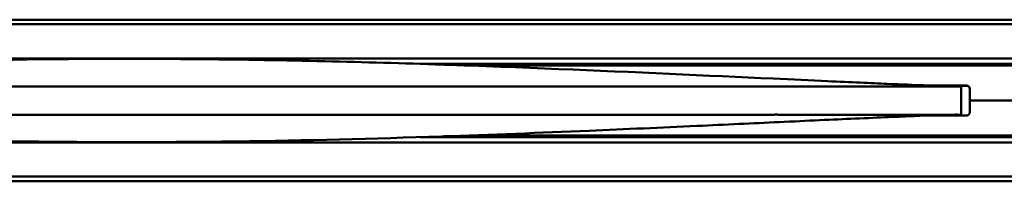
# Model space of a CAD drawing. Header units: millimetres. Extents: x 769 to 2336, y 1112 to 2601.
# Tile 2 of 14: x 1063 to 1359, y 1117 to 1166. Entities that reach past the tile are written whole.
import ezdxf

# ---------------------------------------------------------------- set-up
doc = ezdxf.new("R2010")
doc.units = ezdxf.units.MM
doc.header["$LTSCALE"] = 10
doc.layers.add('Visibile (ISO)', color=7, linetype='Continuous', lineweight=50)

msp = doc.modelspace()

# ---------------------------------------------------------------- linework, layer by layer
at = {"layer": 'Visibile (ISO)'}
for p, q in [((792.93, 1165.95), (1533.43, 1165.95)), ((1533.43, 1164.56), (792.93, 1164.56)), ((792.93, 1154.35), (1533.43, 1154.35)), ((1533.43, 1152.69), (1183.55, 1152.69)), ((1190.82, 1152.45), (1232.32, 1152.45)), ((1197.71, 1152.21), (1533.43, 1152.21)), ((1066.01, 1145.95), (1060.95, 1145.95)), ((1071.1, 1145.95), (1066.01, 1145.95)), ((1074.15, 1145.95), (1071.1, 1145.95)), ((1077.21, 1145.95), (1074.15, 1145.95)), ((1080.31, 1145.95), (1077.21, 1145.95)), ((1083.43, 1145.95), (1080.31, 1145.95)), ((1089.64, 1145.95), (1083.43, 1145.95)), ((1095.88, 1145.95), (1089.64, 1145.95)), ((1102.01, 1145.95), (1095.88, 1145.95)), ((1108.12, 1145.95), (1102.01, 1145.95)), ((1114.2, 1145.95), (1108.12, 1145.95)), ((1117.24, 1145.95), (1114.2, 1145.95)), ((1120.27, 1145.95), (1117.24, 1145.95)), ((1123.26, 1145.95), (1120.27, 1145.95)), ((1126.24, 1145.95), (1123.26, 1145.95)), ((1131.36, 1145.95), (1126.24, 1145.95)), ((1136.44, 1145.95), (1131.36, 1145.95)), ((1141.5, 1145.95), (1136.44, 1145.95)), ((1146.52, 1145.95), (1141.5, 1145.95)), ((1151.5, 1145.95), (1146.52, 1145.95)), ((1156.45, 1145.95), (1151.5, 1145.95)), ((1161.37, 1145.95), (1156.45, 1145.95)), ((1166.18, 1145.95), (1161.37, 1145.95)), ((1168.58, 1145.95), (1166.18, 1145.95)), ((1170.96, 1145.95), (1168.58, 1145.95)), ((1174.12, 1145.95), (1170.96, 1145.95)), ((1177.26, 1145.95), (1174.12, 1145.95)), ((1180.38, 1145.95), (1177.26, 1145.95)), ((1184.25, 1145.95), (1180.38, 1145.95)), ((1188.09, 1145.95), (1184.25, 1145.95)), ((1191.89, 1145.95), (1188.09, 1145.95)), ((1195.65, 1145.95), (1191.89, 1145.95)), ((1199.38, 1145.95), (1195.65, 1145.95)), ((1203.07, 1145.95), (1199.38, 1145.95)), ((1208.96, 1145.95), (1207.01, 1145.95)), ((1210.9, 1145.95), (1208.96, 1145.95)), ((1213.78, 1145.95), (1210.9, 1145.95)), ((1216.64, 1145.95), (1213.78, 1145.95)), ((1219.47, 1145.95), (1216.64, 1145.95)), ((1347.43, 1146.21), (1336.11, 1146.21)), ((1347.77, 1146.15), (1337.81, 1146.15)), ((1345.82, 1137.45), (1345.82, 1145.95)), ((1348.43, 1141.71), (1348.43, 1145.21)), ((1348.43, 1141.71), (1348.43, 1138.21)), ((1387.43, 1141.71), (1348.43, 1141.71)), ((1387.43, 1141.71), (1348.43, 1141.71)), ((1066.01, 1137.45), (1060.95, 1137.45)), ((1071.1, 1137.45), (1066.01, 1137.45)), ((1074.15, 1137.45), (1071.1, 1137.45)), ((1077.21, 1137.45), (1074.15, 1137.45)), ((1080.31, 1137.45), (1077.21, 1137.45)), ((1083.43, 1137.45), (1080.31, 1137.45)), ((1089.64, 1137.45), (1083.43, 1137.45)), ((1095.88, 1137.45), (1089.64, 1137.45)), ((1102.01, 1137.45), (1095.88, 1137.45)), ((1108.12, 1137.45), (1102.01, 1137.45)), ((1114.2, 1137.45), (1108.12, 1137.45)), ((1117.24, 1137.45), (1114.2, 1137.45)), ((1120.27, 1137.45), (1117.24, 1137.45)), ((1123.26, 1137.45), (1120.27, 1137.45)), ((1126.24, 1137.45), (1123.26, 1137.45)), ((1131.36, 1137.45), (1126.24, 1137.45)), ((1136.44, 1137.45), (1131.36, 1137.45)), ((1141.5, 1137.45), (1136.44, 1137.45)), ((1146.52, 1137.45), (1141.5, 1137.45)), ((1151.5, 1137.45), (1146.52, 1137.45)), ((1156.45, 1137.45), (1151.5, 1137.45)), ((1161.37, 1137.45), (1156.45, 1137.45)), ((1166.18, 1137.45), (1161.37, 1137.45)), ((1168.58, 1137.45), (1166.18, 1137.45)), ((1170.96, 1137.45), (1168.58, 1137.45)), ((1174.12, 1137.45), (1170.96, 1137.45)), ((1177.26, 1137.45), (1174.12, 1137.45)), ((1180.38, 1137.45), (1177.26, 1137.45)), ((1184.25, 1137.45), (1180.38, 1137.45)), ((1188.09, 1137.45), (1184.25, 1137.45)), ((1191.89, 1137.45), (1188.09, 1137.45)), ((1195.65, 1137.45), (1191.89, 1137.45)), ((1199.38, 1137.45), (1195.65, 1137.45)), ((1203.07, 1137.45), (1199.38, 1137.45)), ((1207.01, 1137.45), (1203.07, 1137.45)), ((1208.96, 1137.45), (1207.01, 1137.45)), ((1210.9, 1137.45), (1208.96, 1137.45)), ((1213.78, 1137.45), (1210.9, 1137.45)), ((1216.64, 1137.45), (1213.78, 1137.45)), ((1219.47, 1137.45), (1216.64, 1137.45)), ((1222.26, 1137.45), (1219.47, 1137.45)), ((1225.33, 1137.45), (1222.26, 1137.45)), ((1347.43, 1137.21), (1336.65, 1137.21)), ((1337.8, 1137.25), (1347.71, 1137.25)), ((1198.26, 1131.21), (1533.43, 1131.21)), ((1533.43, 1129.06), (792.93, 1129.06)), ((1183.54, 1130.71), (1533.43, 1130.71)), ((1232.32, 1130.95), (1190.82, 1130.95)), ((792.93, 1118.85), (1533.43, 1118.85)), ((1533.43, 1117.45), (792.93, 1117.45))]:
    msp.add_line(p, q, dxfattribs=at)
for centre, start, end in [((1232.32, 1151.45), 49.4563, 90), ((1347.43, 1145.21), 0, 90), ((1347.43, 1145.19), 0, 73.7398), ((1347.43, 1138.21), 270, 0), ((1232.32, 1131.95), 270, 312.2436)]:
    msp.add_arc(centre, 1, start, end, dxfattribs=at)
for centre, major_axis, ratio, start_param, end_param in [((1283.96, 4584.39), (0, -3446.94), 0.627788, 6.282733, 6.283549), ((1285.71, 4616.34), (0, -3478.89), 0.614696, 6.282736, 6.283545), ((1287.42, 4653.37), (0, -3515.92), 0.601567, 6.282739, 6.283541), ((1289.09, 4693.91), (0, -3556.46), 0.58844, 6.282745, 6.283538), ((1290.46, 4732.09), (0, -3594.63), 0.577515, 6.282882, 6.283405), ((1291.53, 4763.87), (0, -3626.42), 0.568811, 6.282887, 6.283407), ((1293.11, 4815.03), (0, -3677.58), 0.555777, 6.282638, 6.283664)]:
    msp.add_ellipse(centre, major_axis=major_axis, ratio=ratio, start_param=start_param, end_param=end_param, dxfattribs=at)
for points, knots in [([(846.09, 1145.96), (847.52, 1145.97), (848.85, 1146), (852.59, 1146.1), (856.4, 1146.23), (868.35, 1146.72), (875.17, 1147.01), (890.44, 1147.71), (898.17, 1148.07), (914.71, 1148.85), (923.64, 1149.26), (944.2, 1150.2), (956.01, 1150.72), (983.84, 1151.86), (1000.01, 1152.46), (1038.08, 1153.59), (1060.11, 1154.03), (1106.43, 1154.31), (1130.78, 1154.05), (1178.54, 1152.94), (1202.07, 1152.1), (1247.42, 1150.23), (1269.97, 1149.17), (1295.23, 1148), (1300.74, 1147.74), (1312.82, 1147.18), (1318.86, 1146.91), (1328.16, 1146.52), (1331.78, 1146.37), (1337.88, 1146.14), (1339.82, 1146.08), (1342.55, 1146.01), (1343.42, 1145.99), (1344.94, 1145.96), (1345.32, 1145.96), (1345.68, 1145.96)], [0, 0, 0, 0, 4.693208, 4.693208, 9.69309, 9.69309, 13.291414, 13.291414, 16.074856, 16.074856, 18.957536, 18.957536, 22.600918, 22.600918, 27.500553, 27.500553, 34.110368, 34.110368, 41.399665, 41.399665, 48.497801, 48.497801, 55.327631, 55.327631, 57.354718, 57.354718, 60.242494, 60.242494, 62.965086, 62.965086, 66.199587, 66.199587, 69.848553, 69.848553, 71.112961, 71.112961, 71.112961, 71.112961]), ([(1228.37, 1145.95), (1227.86, 1145.95), (1227.36, 1145.95), (1226.35, 1145.95), (1225.84, 1145.95), (1225.33, 1145.95)], [-0.3368718, -0.3368718, -0.3368718, -0.3368718, -0.1684472, -0.1684472, -0.0000227, -0.0000227, -0.0000227, -0.0000227]), ([(1231.36, 1145.95), (1230.86, 1145.95), (1230.36, 1145.95), (1229.37, 1145.95), (1228.87, 1145.95), (1228.37, 1145.95)], [-0.3354909, -0.3354909, -0.3354909, -0.3354909, -0.1677555, -0.1677555, -0.00002, -0.00002, -0.00002, -0.00002]), ([(1234.31, 1145.95), (1233.82, 1145.95), (1233.33, 1145.95), (1232.35, 1145.95), (1231.85, 1145.95), (1231.36, 1145.95)], [-0.3341565, -0.3341565, -0.3341565, -0.3341565, -0.1670869, -0.1670869, -0.0000173, -0.0000173, -0.0000173, -0.0000173]), ([(1237.23, 1145.95), (1236.74, 1145.95), (1236.26, 1145.95), (1235.28, 1145.95), (1234.8, 1145.95), (1234.31, 1145.95)], [-0.3328674, -0.3328674, -0.3328674, -0.3328674, -0.1664413, -0.1664413, -0.0000151, -0.0000151, -0.0000151, -0.0000151]), ([(1240.1, 1145.95), (1239.62, 1145.95), (1239.14, 1145.95), (1238.18, 1145.95), (1237.7, 1145.95), (1237.23, 1145.95)], [-0.3316356, -0.3316356, -0.3316356, -0.3316356, -0.1658247, -0.1658247, -0.0000138, -0.0000138, -0.0000138, -0.0000138]), ([(1243.09, 1145.95), (1242.59, 1145.95), (1242.09, 1145.95), (1241.1, 1145.95), (1240.6, 1145.95), (1240.1, 1145.95)], [-0.3504613, -0.3504613, -0.3504613, -0.3504613, -0.1752375, -0.1752375, -0.0000137, -0.0000137, -0.0000137, -0.0000137]), ([(1246.04, 1145.95), (1245.55, 1145.95), (1245.06, 1145.95), (1244.08, 1145.95), (1243.59, 1145.95), (1243.09, 1145.95)], [-0.349199, -0.349199, -0.349199, -0.349199, -0.1746071, -0.1746071, -0.0000152, -0.0000152, -0.0000152, -0.0000152]), ([(1248.94, 1145.95), (1248.46, 1145.95), (1247.98, 1145.95), (1247.01, 1145.95), (1246.53, 1145.95), (1246.04, 1145.95)], [-0.3480142, -0.3480142, -0.3480142, -0.3480142, -0.1740163, -0.1740163, -0.0000183, -0.0000183, -0.0000183, -0.0000183]), ([(1251.79, 1145.95), (1251.32, 1145.95), (1250.84, 1145.95), (1249.89, 1145.95), (1249.42, 1145.95), (1248.94, 1145.95)], [-0.3468996, -0.3468996, -0.3468996, -0.3468996, -0.1734614, -0.1734614, -0.0000232, -0.0000232, -0.0000232, -0.0000232]), ([(1254.59, 1145.95), (1254.12, 1145.95), (1253.66, 1145.95), (1252.72, 1145.95), (1252.26, 1145.95), (1251.79, 1145.95)], [-0.3458759, -0.3458759, -0.3458759, -0.3458759, -0.1729527, -0.1729527, -0.0000296, -0.0000296, -0.0000296, -0.0000296]), ([(1257.33, 1145.95), (1256.88, 1145.95), (1256.42, 1145.95), (1255.5, 1145.95), (1255.05, 1145.95), (1254.59, 1145.95)], [-0.344934, -0.344934, -0.344934, -0.344934, -0.1724856, -0.1724856, -0.0000373, -0.0000373, -0.0000373, -0.0000373]), ([(1260.03, 1145.95), (1259.58, 1145.95), (1259.13, 1145.95), (1258.23, 1145.95), (1257.78, 1145.95), (1257.33, 1145.95)], [-0.3440912, -0.3440912, -0.3440912, -0.3440912, -0.1720686, -0.1720686, -0.0000459, -0.0000459, -0.0000459, -0.0000459]), ([(1262.67, 1145.95), (1262.23, 1145.95), (1261.79, 1145.95), (1260.91, 1145.95), (1260.47, 1145.95), (1260.03, 1145.95)], [-0.3433415, -0.3433415, -0.3433415, -0.3433415, -0.1716984, -0.1716984, -0.0000552, -0.0000552, -0.0000552, -0.0000552]), ([(1265.26, 1145.95), (1264.83, 1145.95), (1264.4, 1145.95), (1263.53, 1145.95), (1263.1, 1145.95), (1262.67, 1145.95)], [-0.3426946, -0.3426946, -0.3426946, -0.3426946, -0.1713795, -0.1713795, -0.0000645, -0.0000645, -0.0000645, -0.0000645]), ([(1267.8, 1145.95), (1267.37, 1145.95), (1266.95, 1145.95), (1266.1, 1145.95), (1265.68, 1145.95), (1265.26, 1145.95)], [-0.3421471, -0.3421471, -0.3421471, -0.3421471, -0.1711102, -0.1711102, -0.0000733, -0.0000733, -0.0000733, -0.0000733]), ([(1270.28, 1145.95), (1269.86, 1145.95), (1269.45, 1145.95), (1268.62, 1145.95), (1268.21, 1145.95), (1267.8, 1145.95)], [-0.3416818, -0.3416818, -0.3416818, -0.3416818, -0.1708882, -0.1708882, -0.0000806, -0.0000806, -0.0000806, -0.0000806]), ([(1272.51, 1145.95), (1272.14, 1145.95), (1271.76, 1145.95), (1271.02, 1145.95), (1270.65, 1145.95), (1270.28, 1145.95)], [-0.3129236, -0.3129236, -0.3129236, -0.3129236, -0.1565047, -0.1565047, -0.0000859, -0.0000859, -0.0000859, -0.0000859]), ([(1274.69, 1145.95), (1274.33, 1145.95), (1273.96, 1145.95), (1273.23, 1145.95), (1272.87, 1145.95), (1272.51, 1145.95)], [-0.3127086, -0.3127086, -0.3127086, -0.3127086, -0.1563985, -0.1563985, -0.0000884, -0.0000884, -0.0000884, -0.0000884]), ([(1276.83, 1145.95), (1276.47, 1145.95), (1276.12, 1145.95), (1275.4, 1145.95), (1275.05, 1145.95), (1274.69, 1145.95)], [-0.3125654, -0.3125654, -0.3125654, -0.3125654, -0.1563296, -0.1563296, -0.0000884, -0.0000884, -0.0000884, -0.0000884]), ([(1278.92, 1145.95), (1278.57, 1145.95), (1278.23, 1145.95), (1277.53, 1145.95), (1277.18, 1145.95), (1276.83, 1145.95)], [-0.3125009, -0.3125009, -0.3125009, -0.3125009, -0.1562934, -0.1562934, -0.000086, -0.000086, -0.000086, -0.000086]), ([(1280.97, 1145.95), (1280.63, 1145.95), (1280.29, 1145.95), (1279.61, 1145.95), (1279.27, 1145.95), (1278.92, 1145.95)], [-0.3125053, -0.3125053, -0.3125053, -0.3125053, -0.1562934, -0.1562934, -0.0000814, -0.0000814, -0.0000814, -0.0000814]), ([(1282.98, 1145.95), (1282.64, 1145.95), (1282.31, 1145.95), (1281.64, 1145.95), (1281.31, 1145.95), (1280.97, 1145.95)], [-0.3125829, -0.3125829, -0.3125829, -0.3125829, -0.156329, -0.156329, -0.000075, -0.000075, -0.000075, -0.000075]), ([(1305.94, 1145.95), (1305.64, 1145.95), (1305.34, 1145.95), (1304.73, 1145.95), (1304.43, 1145.95), (1304.13, 1145.95)], [-0.4031148, -0.4031148, -0.4031148, -0.4031148, -0.2015611, -0.2015611, -0.0000074, -0.0000074, -0.0000074, -0.0000074]), ([(1307.7, 1145.95), (1307.4, 1145.95), (1307.11, 1145.95), (1306.53, 1145.95), (1306.23, 1145.95), (1305.94, 1145.95)], [-0.4043942, -0.4043942, -0.4043942, -0.4043942, -0.2022018, -0.2022018, -0.0000093, -0.0000093, -0.0000093, -0.0000093]), ([(1322.74, 1145.95), (1322.48, 1145.95), (1322.22, 1145.95), (1321.95, 1145.95), (1321.89, 1145.95), (1321.82, 1145.95), (1321.75, 1145.95)], [127.5016727, 127.5016727, 127.5016727, 127.5016727, 127.984854, 127.984854, 127.984854, 128.1071147, 128.1071147, 128.1071147, 128.1071147]), ([(1332.65, 1145.95), (1332.64, 1145.95), (1332.64, 1145.95), (1332.64, 1145.95), (1332.31, 1145.95), (1331.97, 1145.95), (1331.62, 1145.95)], [119.7904885, 119.7904885, 119.7904885, 119.7904885, 119.7931148, 119.7931148, 119.7931148, 120.7750053, 120.7750053, 120.7750053, 120.7750053]), ([(1336.58, 1145.95), (1336.33, 1145.95), (1336.07, 1145.95), (1335.8, 1145.95), (1335.77, 1145.95), (1335.73, 1145.95), (1335.69, 1145.95)], [115.329634, 115.329634, 115.329634, 115.329634, 116.311885, 116.311885, 116.311885, 116.452184, 116.452184, 116.452184, 116.452184]), ([(1339.26, 1145.95), (1339.18, 1145.95), (1339.11, 1145.95), (1339.03, 1145.95), (1338.96, 1145.95), (1338.89, 1145.95), (1338.82, 1145.95)], [111.3641958, 111.3641958, 111.3641958, 111.3641958, 111.7355017, 111.7355017, 111.7355017, 112.0803304, 112.0803304, 112.0803304, 112.0803304]), ([(1343.02, 1145.95), (1342.95, 1145.95), (1342.87, 1145.95), (1342.79, 1145.95), (1342.71, 1145.95), (1342.63, 1145.95), (1342.54, 1145.95)], [103.071074, 103.071074, 103.071074, 103.071074, 103.741345, 103.741345, 103.741345, 104.435886, 104.435886, 104.435886, 104.435886]), ([(1345.12, 1145.95), (1345.04, 1145.95), (1344.96, 1145.95), (1344.87, 1145.95), (1344.86, 1145.95), (1344.84, 1145.95), (1344.83, 1145.95)], [94.20255, 94.20255, 94.20255, 94.20255, 95.712871, 95.712871, 95.712871, 95.94411, 95.94411, 95.94411, 95.94411]), ([(1345.77, 1145.95), (1345.77, 1145.95), (1345.77, 1145.95), (1345.77, 1145.95), (1345.75, 1145.95), (1345.72, 1145.96), (1345.69, 1145.96)], [87.762483, 87.762483, 87.762483, 87.762483, 87.815053, 87.815053, 87.815053, 88.968354, 88.968354, 88.968354, 88.968354]), ([(1345.77, 1145.95), (1345.77, 1145.95), (1345.77, 1145.95), (1345.77, 1145.95), (1345.75, 1145.95), (1345.72, 1145.96), (1345.69, 1145.96)], [87.762483, 87.762483, 87.762483, 87.762483, 87.815053, 87.815053, 87.815053, 88.968354, 88.968354, 88.968354, 88.968354]), ([(1345.68, 1137.45), (1344.25, 1137.44), (1343.04, 1137.41), (1339.37, 1137.31), (1336.57, 1137.22), (1327.39, 1136.86), (1321.6, 1136.61), (1307.53, 1135.98), (1299.69, 1135.62), (1283.48, 1134.86), (1275.1, 1134.47), (1256.05, 1133.59), (1245.19, 1133.1), (1219.65, 1132.01), (1204.84, 1131.43), (1169.66, 1130.24), (1149.18, 1129.71), (1104.32, 1129.1), (1079.83, 1129.14), (1032.08, 1129.93), (1008.7, 1130.63), (961.94, 1132.39), (938.11, 1133.47), (909.04, 1134.82), (902.03, 1135.15), (886.74, 1135.86), (878.81, 1136.23), (867.53, 1136.72), (863.46, 1136.89), (856.54, 1137.16), (853.99, 1137.25), (850.41, 1137.37), (849.66, 1137.39), (847.7, 1137.43), (846.84, 1137.44), (846.09, 1137.45)], [0, 0, 0, 0, 5.000158, 5.000158, 8.97564, 8.97564, 12.562652, 12.562652, 15.559589, 15.559589, 18.313529, 18.313529, 21.693595, 21.693595, 26.199965, 26.199965, 32.359513, 32.359513, 39.678991, 39.678991, 46.716608, 46.716608, 53.920917, 53.920917, 56.297909, 56.297909, 59.527116, 59.527116, 62.228871, 62.228871, 65.252641, 65.252641, 68.684724, 68.684724, 71.127811, 71.127811, 71.127811, 71.127811]), ([(1228.37, 1137.45), (1227.86, 1137.45), (1227.36, 1137.45), (1226.35, 1137.45), (1225.84, 1137.45), (1225.33, 1137.45)], [0.0000042, 0.0000042, 0.0000042, 0.0000042, 0.1684288, 0.1684288, 0.3368533, 0.3368533, 0.3368533, 0.3368533]), ([(1231.36, 1137.45), (1230.86, 1137.45), (1230.36, 1137.45), (1229.37, 1137.45), (1228.87, 1137.45), (1228.37, 1137.45)], [0.0000015, 0.0000015, 0.0000015, 0.0000015, 0.1677369, 0.1677369, 0.3354724, 0.3354724, 0.3354724, 0.3354724]), ([(1234.31, 1137.45), (1233.82, 1137.45), (1233.33, 1137.45), (1232.35, 1137.45), (1231.85, 1137.45), (1231.36, 1137.45)], [0.0000027, 0.0000027, 0.0000027, 0.0000027, 0.1670723, 0.1670723, 0.3341419, 0.3341419, 0.3341419, 0.3341419]), ([(1237.23, 1137.45), (1236.74, 1137.45), (1236.26, 1137.45), (1235.28, 1137.45), (1234.8, 1137.45), (1234.31, 1137.45)], [0.000004, 0.000004, 0.000004, 0.000004, 0.1664301, 0.1664301, 0.3328562, 0.3328562, 0.3328562, 0.3328562]), ([(1240.1, 1137.45), (1239.62, 1137.45), (1239.14, 1137.45), (1238.18, 1137.45), (1237.7, 1137.45), (1237.23, 1137.45)], [0.0000041, 0.0000041, 0.0000041, 0.0000041, 0.165815, 0.165815, 0.3316258, 0.3316258, 0.3316258, 0.3316258]), ([(1243.09, 1137.45), (1242.59, 1137.45), (1242.09, 1137.45), (1241.1, 1137.45), (1240.6, 1137.45), (1240.1, 1137.45)], [0.0000026, 0.0000026, 0.0000026, 0.0000026, 0.1752264, 0.1752264, 0.3504502, 0.3504502, 0.3504502, 0.3504502]), ([(1246.04, 1137.45), (1245.55, 1137.45), (1245.06, 1137.45), (1244.08, 1137.45), (1243.59, 1137.45), (1243.09, 1137.45)], [0.0000025, 0.0000025, 0.0000025, 0.0000025, 0.1745944, 0.1745944, 0.3491862, 0.3491862, 0.3491862, 0.3491862]), ([(1248.94, 1137.45), (1248.46, 1137.45), (1247.98, 1137.45), (1247.01, 1137.45), (1246.53, 1137.45), (1246.04, 1137.45)], [0.0000073, 0.0000073, 0.0000073, 0.0000073, 0.1740052, 0.1740052, 0.3480031, 0.3480031, 0.3480031, 0.3480031]), ([(1251.79, 1137.45), (1251.32, 1137.45), (1250.84, 1137.45), (1249.89, 1137.45), (1249.42, 1137.45), (1248.94, 1137.45)], [0.0000137, 0.0000137, 0.0000137, 0.0000137, 0.1734519, 0.1734519, 0.3468901, 0.3468901, 0.3468901, 0.3468901]), ([(1254.59, 1137.45), (1254.12, 1137.45), (1253.66, 1137.45), (1252.72, 1137.45), (1252.26, 1137.45), (1251.79, 1137.45)], [0.0000214, 0.0000214, 0.0000214, 0.0000214, 0.1729445, 0.1729445, 0.3458676, 0.3458676, 0.3458676, 0.3458676]), ([(1257.33, 1137.45), (1256.88, 1137.45), (1256.42, 1137.45), (1255.5, 1137.45), (1255.05, 1137.45), (1254.59, 1137.45)], [0.0000301, 0.0000301, 0.0000301, 0.0000301, 0.1724784, 0.1724784, 0.3449268, 0.3449268, 0.3449268, 0.3449268]), ([(1260.03, 1137.45), (1259.58, 1137.45), (1259.13, 1137.45), (1258.23, 1137.45), (1257.78, 1137.45), (1257.33, 1137.45)], [0.0000394, 0.0000394, 0.0000394, 0.0000394, 0.172062, 0.172062, 0.3440846, 0.3440846, 0.3440846, 0.3440846]), ([(1262.67, 1137.45), (1262.23, 1137.45), (1261.79, 1137.45), (1260.91, 1137.45), (1260.47, 1137.45), (1260.03, 1137.45)], [0.0000486, 0.0000486, 0.0000486, 0.0000486, 0.1716918, 0.1716918, 0.3433348, 0.3433348, 0.3433348, 0.3433348]), ([(1265.26, 1137.45), (1264.83, 1137.45), (1264.4, 1137.45), (1263.53, 1137.45), (1263.1, 1137.45), (1262.67, 1137.45)], [0.0000574, 0.0000574, 0.0000574, 0.0000574, 0.1713724, 0.1713724, 0.3426874, 0.3426874, 0.3426874, 0.3426874]), ([(1267.8, 1137.45), (1267.37, 1137.45), (1266.95, 1137.45), (1266.1, 1137.45), (1265.68, 1137.45), (1265.26, 1137.45)], [0.0000647, 0.0000647, 0.0000647, 0.0000647, 0.1711016, 0.1711016, 0.3421385, 0.3421385, 0.3421385, 0.3421385]), ([(1270.28, 1137.45), (1269.86, 1137.45), (1269.45, 1137.45), (1268.62, 1137.45), (1268.21, 1137.45), (1267.8, 1137.45)], [0.00007, 0.00007, 0.00007, 0.00007, 0.1708823, 0.1708823, 0.3417085, 0.3417085, 0.3417085, 0.3417085]), ([(1272.51, 1137.45), (1272.14, 1137.45), (1271.76, 1137.45), (1271.02, 1137.45), (1270.65, 1137.45), (1270.28, 1137.45)], [0.0000725, 0.0000725, 0.0000725, 0.0000725, 0.1564914, 0.1564914, 0.3129103, 0.3129103, 0.3129103, 0.3129103]), ([(1274.69, 1137.45), (1274.33, 1137.45), (1273.96, 1137.45), (1273.23, 1137.45), (1272.87, 1137.45), (1272.51, 1137.45)], [0.0000726, 0.0000726, 0.0000726, 0.0000726, 0.1563828, 0.1563828, 0.3126929, 0.3126929, 0.3126929, 0.3126929]), ([(1276.83, 1137.45), (1276.47, 1137.45), (1276.12, 1137.45), (1275.4, 1137.45), (1275.05, 1137.45), (1274.69, 1137.45)], [0.0000702, 0.0000702, 0.0000702, 0.0000702, 0.1563161, 0.1563161, 0.3125675, 0.3125675, 0.3125675, 0.3125675]), ([(1278.92, 1137.45), (1278.57, 1137.45), (1278.23, 1137.45), (1277.53, 1137.45), (1277.18, 1137.45), (1276.83, 1137.45)], [0.0000656, 0.0000656, 0.0000656, 0.0000656, 0.1562731, 0.1562731, 0.3124806, 0.3124806, 0.3124806, 0.3124806]), ([(1280.97, 1137.45), (1280.63, 1137.45), (1280.29, 1137.45), (1279.61, 1137.45), (1279.27, 1137.45), (1278.92, 1137.45)], [0.0000592, 0.0000592, 0.0000592, 0.0000592, 0.1562712, 0.1562712, 0.3124833, 0.3124833, 0.3124833, 0.3124833]), ([(1282.98, 1137.45), (1282.64, 1137.45), (1282.31, 1137.45), (1281.64, 1137.45), (1281.31, 1137.45), (1280.97, 1137.45)], [0.0000517, 0.0000517, 0.0000517, 0.0000517, 0.1563057, 0.1563057, 0.3125598, 0.3125598, 0.3125598, 0.3125598]), ([(1305.94, 1137.45), (1305.64, 1137.45), (1305.34, 1137.45), (1304.73, 1137.45), (1304.43, 1137.45), (1304.13, 1137.45)], [0.0000086, 0.0000086, 0.0000086, 0.0000086, 0.2015623, 0.2015623, 0.403116, 0.403116, 0.403116, 0.403116]), ([(1307.7, 1137.45), (1307.4, 1137.45), (1307.11, 1137.45), (1306.53, 1137.45), (1306.23, 1137.45), (1305.94, 1137.45)], [0.000005, 0.000005, 0.000005, 0.000005, 0.2021975, 0.2021975, 0.40439, 0.40439, 0.40439, 0.40439]), ([(1322.74, 1137.45), (1322.48, 1137.45), (1322.22, 1137.45), (1321.95, 1137.45), (1321.89, 1137.45), (1321.82, 1137.45), (1321.75, 1137.45)], [127.5016727, 127.5016727, 127.5016727, 127.5016727, 127.9848533, 127.9848533, 127.9848533, 128.107122, 128.107122, 128.107122, 128.107122]), ([(1332.65, 1137.45), (1332.64, 1137.45), (1332.64, 1137.45), (1332.64, 1137.45), (1332.31, 1137.45), (1331.97, 1137.45), (1331.62, 1137.45)], [119.7904885, 119.7904885, 119.7904885, 119.7904885, 119.7931145, 119.7931145, 119.7931145, 120.7750253, 120.7750253, 120.7750253, 120.7750253]), ([(1336.58, 1137.45), (1336.33, 1137.45), (1336.07, 1137.45), (1335.8, 1137.45), (1335.77, 1137.45), (1335.73, 1137.45), (1335.69, 1137.45)], [115.329634, 115.329634, 115.329634, 115.329634, 116.311896, 116.311896, 116.311896, 116.452197, 116.452197, 116.452197, 116.452197]), ([(1339.26, 1137.45), (1339.18, 1137.45), (1339.11, 1137.45), (1339.03, 1137.45), (1338.96, 1137.45), (1338.89, 1137.45), (1338.82, 1137.45)], [111.3641958, 111.3641958, 111.3641958, 111.3641958, 111.7355015, 111.7355015, 111.7355015, 112.0803457, 112.0803457, 112.0803457, 112.0803457]), ([(1343.02, 1137.45), (1342.95, 1137.45), (1342.87, 1137.45), (1342.79, 1137.45), (1342.71, 1137.45), (1342.63, 1137.45), (1342.54, 1137.45)], [103.071074, 103.071074, 103.071074, 103.071074, 103.741345, 103.741345, 103.741345, 104.435886, 104.435886, 104.435886, 104.435886]), ([(1345.12, 1137.45), (1345.04, 1137.45), (1344.96, 1137.45), (1344.87, 1137.45), (1344.86, 1137.45), (1344.84, 1137.45), (1344.83, 1137.45)], [94.20255, 94.20255, 94.20255, 94.20255, 95.712871, 95.712871, 95.712871, 95.944133, 95.944133, 95.944133, 95.944133]), ([(1345.77, 1137.45), (1345.77, 1137.45), (1345.77, 1137.45), (1345.77, 1137.45), (1345.75, 1137.45), (1345.72, 1137.45), (1345.69, 1137.45)], [87.762483, 87.762483, 87.762483, 87.762483, 87.815053, 87.815053, 87.815053, 88.968354, 88.968354, 88.968354, 88.968354]), ([(1345.77, 1137.45), (1345.77, 1137.45), (1345.77, 1137.45), (1345.77, 1137.45), (1345.75, 1137.45), (1345.72, 1137.45), (1345.69, 1137.45)], [87.762483, 87.762483, 87.762483, 87.762483, 87.815053, 87.815053, 87.815053, 88.968354, 88.968354, 88.968354, 88.968354])]:
    msp.add_open_spline(points, degree=3, knots=knots, dxfattribs=at)
for points in [[(1207.01, 1145.95), (1205.7, 1145.95), (1204.38, 1145.95), (1203.07, 1145.95)], [(1222.26, 1145.95), (1221.33, 1145.95), (1220.4, 1145.95), (1219.47, 1145.95)], [(1225.33, 1145.95), (1224.31, 1145.95), (1223.29, 1145.95), (1222.26, 1145.95)], [(1284.75, 1145.95), (1284.16, 1145.95), (1283.57, 1145.95), (1282.98, 1145.95)], [(1286.48, 1145.95), (1285.91, 1145.95), (1285.33, 1145.95), (1284.75, 1145.95)], [(1288.17, 1145.95), (1287.61, 1145.95), (1287.05, 1145.95), (1286.48, 1145.95)], [(1289.83, 1145.95), (1289.28, 1145.95), (1288.73, 1145.95), (1288.17, 1145.95)], [(1290.92, 1145.95), (1290.56, 1145.95), (1290.2, 1145.95), (1289.83, 1145.95)], [(1291.99, 1145.95), (1291.63, 1145.95), (1291.28, 1145.95), (1290.92, 1145.95)], [(1294.08, 1145.95), (1293.39, 1145.95), (1292.7, 1145.95), (1291.99, 1145.95)], [(1295.7, 1145.95), (1295.16, 1145.95), (1294.62, 1145.95), (1294.08, 1145.95)], [(1297.27, 1145.95), (1296.75, 1145.95), (1296.23, 1145.95), (1295.7, 1145.95)], [(1298.81, 1145.95), (1298.3, 1145.95), (1297.79, 1145.95), (1297.27, 1145.95)], [(1300.31, 1145.95), (1299.81, 1145.95), (1299.31, 1145.95), (1298.81, 1145.95)], [(1301.28, 1145.95), (1300.96, 1145.95), (1300.63, 1145.95), (1300.31, 1145.95)], [(1302.25, 1145.95), (1301.93, 1145.95), (1301.61, 1145.95), (1301.28, 1145.95)], [(1304.13, 1145.95), (1303.5, 1145.95), (1302.88, 1145.95), (1302.25, 1145.95)], [(1309.39, 1145.95), (1308.83, 1145.95), (1308.27, 1145.95), (1307.7, 1145.95)], [(1311.03, 1145.95), (1310.49, 1145.95), (1309.95, 1145.95), (1309.39, 1145.95)], [(1312.6, 1145.95), (1312.09, 1145.95), (1311.56, 1145.95), (1311.03, 1145.95)], [(1314.12, 1145.95), (1313.63, 1145.95), (1313.12, 1145.95), (1312.6, 1145.95)], [(1315.59, 1145.95), (1315.11, 1145.95), (1314.62, 1145.95), (1314.12, 1145.95)], [(1317, 1145.95), (1316.54, 1145.95), (1316.07, 1145.95), (1315.59, 1145.95)], [(1318.36, 1145.95), (1317.92, 1145.95), (1317.47, 1145.95), (1317, 1145.95)], [(1319.68, 1145.95), (1319.25, 1145.95), (1318.81, 1145.95), (1318.36, 1145.95)], [(1320.73, 1145.95), (1320.38, 1145.95), (1320.03, 1145.95), (1319.68, 1145.95)], [(1321.75, 1145.95), (1321.42, 1145.95), (1321.08, 1145.95), (1320.73, 1145.95)], [(1323.46, 1145.95), (1323.22, 1145.95), (1322.98, 1145.95), (1322.74, 1145.95)], [(1324.16, 1145.95), (1323.93, 1145.95), (1323.7, 1145.95), (1323.46, 1145.95)], [(1324.87, 1145.95), (1324.63, 1145.95), (1324.4, 1145.95), (1324.16, 1145.95)], [(1325.55, 1145.95), (1325.33, 1145.95), (1325.1, 1145.95), (1324.87, 1145.95)], [(1326.25, 1145.95), (1326.02, 1145.95), (1325.79, 1145.95), (1325.55, 1145.95)], [(1326.92, 1145.95), (1326.7, 1145.95), (1326.47, 1145.95), (1326.25, 1145.95)], [(1328.19, 1145.95), (1327.78, 1145.95), (1327.35, 1145.95), (1326.92, 1145.95)], [(1329.4, 1145.95), (1329.01, 1145.95), (1328.61, 1145.95), (1328.19, 1145.95)], [(1330.54, 1145.95), (1330.17, 1145.95), (1329.79, 1145.95), (1329.4, 1145.95)], [(1331.62, 1145.95), (1331.27, 1145.95), (1330.91, 1145.95), (1330.54, 1145.95)], [(1333.73, 1145.95), (1333.38, 1145.95), (1333.02, 1145.95), (1332.65, 1145.95)], [(1334.74, 1145.95), (1334.41, 1145.95), (1334.08, 1145.95), (1333.73, 1145.95)], [(1335.69, 1145.95), (1335.38, 1145.95), (1335.07, 1145.95), (1334.74, 1145.95)], [(1337.41, 1145.95), (1337.14, 1145.95), (1336.87, 1145.95), (1336.58, 1145.95)], [(1337.9, 1145.95), (1337.74, 1145.95), (1337.58, 1145.95), (1337.41, 1145.95)], [(1338.37, 1145.95), (1338.22, 1145.95), (1338.06, 1145.95), (1337.9, 1145.95)], [(1338.82, 1145.95), (1338.67, 1145.95), (1338.52, 1145.95), (1338.37, 1145.95)], [(1340.07, 1145.95), (1339.81, 1145.95), (1339.54, 1145.95), (1339.26, 1145.95)], [(1340.81, 1145.95), (1340.57, 1145.95), (1340.33, 1145.95), (1340.07, 1145.95)], [(1341.44, 1145.95), (1341.24, 1145.95), (1341.03, 1145.95), (1340.81, 1145.95)], [(1342.02, 1145.95), (1341.83, 1145.95), (1341.64, 1145.95), (1341.44, 1145.95)], [(1342.54, 1145.95), (1342.38, 1145.95), (1342.2, 1145.95), (1342.02, 1145.95)], [(1343.32, 1145.95), (1343.22, 1145.95), (1343.12, 1145.95), (1343.02, 1145.95)], [(1343.59, 1145.95), (1343.5, 1145.95), (1343.41, 1145.95), (1343.32, 1145.95)], [(1344.09, 1145.95), (1343.93, 1145.95), (1343.77, 1145.95), (1343.59, 1145.95)], [(1344.49, 1145.95), (1344.36, 1145.95), (1344.23, 1145.95), (1344.09, 1145.95)], [(1344.83, 1145.95), (1344.72, 1145.95), (1344.61, 1145.95), (1344.49, 1145.95)], [(1345.36, 1145.95), (1345.29, 1145.95), (1345.21, 1145.95), (1345.12, 1145.95)], [(1345.49, 1145.96), (1345.45, 1145.95), (1345.41, 1145.95), (1345.36, 1145.95)], [(1345.6, 1145.96), (1345.56, 1145.96), (1345.53, 1145.96), (1345.49, 1145.96)], [(1345.69, 1145.96), (1345.66, 1145.96), (1345.63, 1145.96), (1345.6, 1145.96)], [(1345.69, 1145.96), (1345.69, 1145.96), (1345.68, 1145.96), (1345.68, 1145.96)], [(1345.82, 1145.95), (1345.8, 1145.95), (1345.79, 1145.95), (1345.77, 1145.95)], [(1345.82, 1145.95), (1345.8, 1145.95), (1345.79, 1145.95), (1345.77, 1145.95)], [(1295.7, 1137.45), (1295.16, 1137.45), (1294.62, 1137.45), (1294.08, 1137.45)], [(1297.27, 1137.45), (1296.75, 1137.45), (1296.23, 1137.45), (1295.7, 1137.45)], [(1298.81, 1137.45), (1298.3, 1137.45), (1297.79, 1137.45), (1297.27, 1137.45)], [(1300.31, 1137.45), (1299.81, 1137.45), (1299.31, 1137.45), (1298.81, 1137.45)], [(1301.28, 1137.45), (1300.96, 1137.45), (1300.63, 1137.45), (1300.31, 1137.45)], [(1302.25, 1137.45), (1301.93, 1137.45), (1301.61, 1137.45), (1301.28, 1137.45)], [(1304.13, 1137.45), (1303.5, 1137.45), (1302.88, 1137.45), (1302.25, 1137.45)], [(1309.39, 1137.45), (1308.83, 1137.45), (1308.27, 1137.45), (1307.7, 1137.45)], [(1311.03, 1137.45), (1310.49, 1137.45), (1309.95, 1137.45), (1309.39, 1137.45)], [(1312.6, 1137.45), (1312.09, 1137.45), (1311.56, 1137.45), (1311.03, 1137.45)], [(1314.12, 1137.45), (1313.63, 1137.45), (1313.12, 1137.45), (1312.6, 1137.45)], [(1315.59, 1137.45), (1315.11, 1137.45), (1314.62, 1137.45), (1314.12, 1137.45)], [(1317, 1137.45), (1316.54, 1137.45), (1316.07, 1137.45), (1315.59, 1137.45)], [(1318.36, 1137.45), (1317.92, 1137.45), (1317.47, 1137.45), (1317, 1137.45)], [(1319.68, 1137.45), (1319.25, 1137.45), (1318.81, 1137.45), (1318.36, 1137.45)], [(1320.73, 1137.45), (1320.38, 1137.45), (1320.03, 1137.45), (1319.68, 1137.45)], [(1321.75, 1137.45), (1321.42, 1137.45), (1321.08, 1137.45), (1320.73, 1137.45)], [(1323.46, 1137.45), (1323.22, 1137.45), (1322.98, 1137.45), (1322.74, 1137.45)], [(1324.16, 1137.45), (1323.93, 1137.45), (1323.7, 1137.45), (1323.46, 1137.45)], [(1324.87, 1137.45), (1324.63, 1137.45), (1324.4, 1137.45), (1324.16, 1137.45)], [(1325.55, 1137.45), (1325.33, 1137.45), (1325.1, 1137.45), (1324.87, 1137.45)], [(1326.25, 1137.45), (1326.02, 1137.45), (1325.79, 1137.45), (1325.55, 1137.45)], [(1326.92, 1137.45), (1326.7, 1137.45), (1326.47, 1137.45), (1326.25, 1137.45)], [(1328.19, 1137.45), (1327.78, 1137.45), (1327.35, 1137.45), (1326.92, 1137.45)], [(1329.4, 1137.45), (1329.01, 1137.45), (1328.61, 1137.45), (1328.19, 1137.45)], [(1330.54, 1137.45), (1330.17, 1137.45), (1329.79, 1137.45), (1329.4, 1137.45)], [(1331.62, 1137.45), (1331.27, 1137.45), (1330.91, 1137.45), (1330.54, 1137.45)], [(1333.73, 1137.45), (1333.38, 1137.45), (1333.02, 1137.45), (1332.65, 1137.45)], [(1334.74, 1137.45), (1334.41, 1137.45), (1334.08, 1137.45), (1333.73, 1137.45)], [(1335.69, 1137.45), (1335.38, 1137.45), (1335.07, 1137.45), (1334.74, 1137.45)], [(1337.41, 1137.45), (1337.14, 1137.45), (1336.87, 1137.45), (1336.58, 1137.45)], [(1337.9, 1137.45), (1337.74, 1137.45), (1337.58, 1137.45), (1337.41, 1137.45)], [(1338.37, 1137.45), (1338.22, 1137.45), (1338.06, 1137.45), (1337.9, 1137.45)], [(1338.82, 1137.45), (1338.67, 1137.45), (1338.52, 1137.45), (1338.37, 1137.45)], [(1340.07, 1137.45), (1339.81, 1137.45), (1339.54, 1137.45), (1339.26, 1137.45)], [(1340.81, 1137.45), (1340.57, 1137.45), (1340.33, 1137.45), (1340.07, 1137.45)], [(1341.44, 1137.45), (1341.24, 1137.45), (1341.03, 1137.45), (1340.81, 1137.45)], [(1342.02, 1137.45), (1341.83, 1137.45), (1341.64, 1137.45), (1341.44, 1137.45)], [(1342.54, 1137.45), (1342.38, 1137.45), (1342.2, 1137.45), (1342.02, 1137.45)], [(1343.32, 1137.45), (1343.22, 1137.45), (1343.12, 1137.45), (1343.02, 1137.45)], [(1343.59, 1137.45), (1343.5, 1137.45), (1343.41, 1137.45), (1343.32, 1137.45)], [(1344.09, 1137.45), (1343.93, 1137.45), (1343.77, 1137.45), (1343.59, 1137.45)], [(1344.49, 1137.46), (1344.36, 1137.46), (1344.23, 1137.46), (1344.09, 1137.45)], [(1344.83, 1137.45), (1344.72, 1137.46), (1344.61, 1137.46), (1344.49, 1137.46)], [(1345.36, 1137.45), (1345.29, 1137.45), (1345.21, 1137.45), (1345.12, 1137.45)], [(1345.49, 1137.45), (1345.45, 1137.45), (1345.41, 1137.45), (1345.36, 1137.45)], [(1345.6, 1137.45), (1345.56, 1137.45), (1345.53, 1137.45), (1345.49, 1137.45)], [(1345.69, 1137.45), (1345.66, 1137.45), (1345.63, 1137.45), (1345.6, 1137.45)], [(1345.69, 1137.45), (1345.69, 1137.45), (1345.68, 1137.45), (1345.68, 1137.45)], [(1345.82, 1137.46), (1345.8, 1137.45), (1345.79, 1137.45), (1345.77, 1137.45)], [(1345.82, 1137.46), (1345.8, 1137.45), (1345.79, 1137.45), (1345.77, 1137.45)]]:
    msp.add_open_spline(points, degree=3, dxfattribs=at)

doc.saveas('drawing.dxf')
